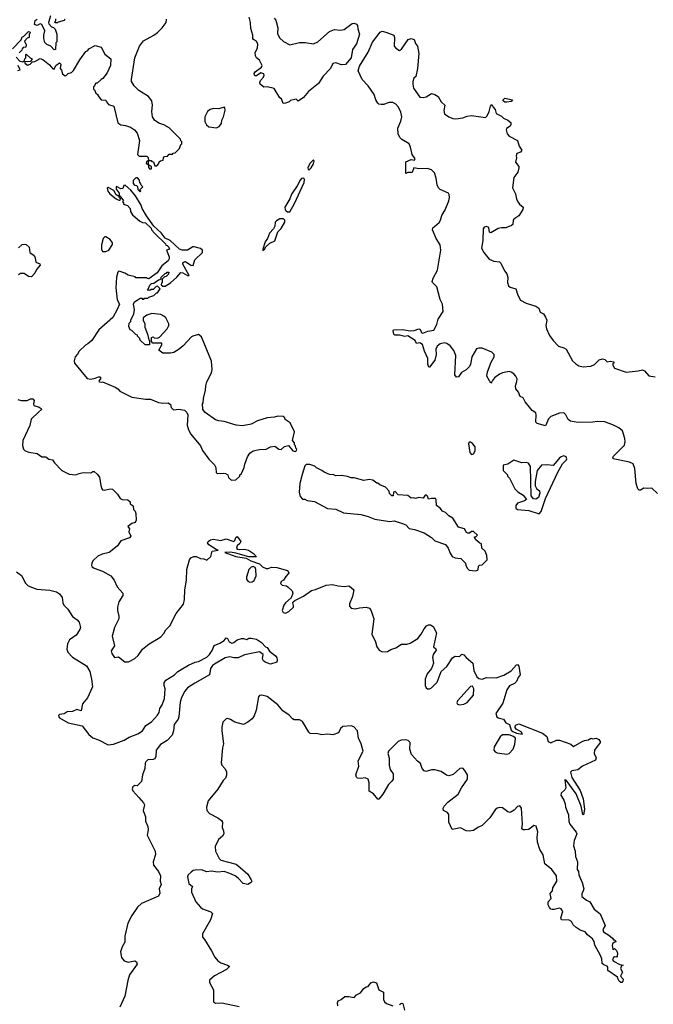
# Model space of a CAD drawing. Extents: x 2239781 to 2394849, y 665654 to 770575.
# Tile 110 of 147: x 2305203 to 2311097, y 721171 to 730330. Entities that reach past the tile are written whole.
import ezdxf

# ---------------------------------------------------------------- set-up
doc = ezdxf.new("R2010")
doc.units = 0

msp = doc.modelspace()

# ---------------------------------------------------------------- linework, layer by layer
at = {"layer": '0CON10XD'}
for points in [[(2305171.7, 729981.7), (2305203.8, 729943.8), (2305231.7, 729938.3), (2305248.3, 729951.7), (2305250, 729965), (2305260, 729975), (2305260, 730005), (2305265, 730010), (2305300, 729975), (2305320, 729965), (2305305, 729940), (2305251.7, 729938.3), (2305250, 729925), (2305275, 729907.5), (2305300, 729915), (2305321.7, 729938.3), (2305345, 729942.5), (2305395, 729967.5), (2305419.3, 729959.3), (2305479.3, 729909.3), (2305511.7, 729871.7), (2305525, 729870), (2305540, 729905), (2305575, 729930), (2305586.7, 729915), (2305580, 729875), (2305591.7, 729861.7), (2305602.5, 729825), (2305625, 729807.5), (2305635, 729810), (2305655, 729830), (2305685, 729840), (2305703, 729857), (2305763.3, 729956.7), (2305820, 730035), (2305836.7, 730043.3), (2305845, 730057.5), (2305905, 730090), (2305960, 730075), (2305995, 730010), (2306050, 729965), (2306047.5, 729905), (2306017.5, 729835), (2305976.4, 729783.6), (2305960, 729775), (2305925, 729740), (2305911.7, 729738.3), (2305901.7, 729728.3), (2305898.3, 729711.7), (2305890, 729705), (2305890, 729685), (2305898.3, 729678.3), (2305910, 729645), (2305930, 729635), (2305930, 729625), (2305960, 729585), (2306005, 729580), (2306010, 729565), (2306030.7, 729540.7), (2306077.5, 729525), (2306115, 729370), (2306143, 729353), (2306187, 729347), (2306235, 729330), (2306270, 729305), (2306297.5, 729275), (2306317.5, 729205), (2306300, 729075), (2306315, 729060), (2306385, 729060), (2306398.3, 729048.3), (2306400, 729020), (2306381.7, 729008.3), (2306380, 728995), (2306400, 728980), (2306400, 728955), (2306411.7, 728941.7), (2306428.3, 728941.7), (2306430, 728965), (2306400, 728980), (2306400, 729020), (2306425, 729020), (2306431.7, 729011.7), (2306448.3, 729008.3), (2306461.7, 728971.7), (2306478.3, 728971.7), (2306498.3, 728991.7), (2306501.7, 729008.3), (2306511.7, 729018.3), (2306538.3, 729021.7), (2306540, 729045), (2306551.7, 729058.3), (2306578.3, 729061.7), (2306595, 729080), (2306625, 729080), (2306631.7, 729088.3), (2306648.3, 729091.7), (2306688.3, 729131.7), (2306701.7, 729168.3), (2306710, 729175), (2306710, 729195), (2306701.7, 729201.7), (2306698.3, 729218.3), (2306593.9, 729323.9), (2306545, 729351.2), (2306497.7, 729367.7), (2306456.7, 729395), (2306438.8, 729425), (2306432, 729475), (2306438, 729535), (2306433.3, 729575), (2306400, 729615), (2306312.7, 729672.7), (2306266.7, 729715), (2306244.2, 729754.2), (2306244.1, 729774.1), (2306274.4, 729975), (2306316.3, 730083.7), (2306355, 730134), (2306452.5, 730185), (2306485, 730210), (2306530, 730255), (2306565, 730302.5), (2306567.5, 730335)], [(2305490, 730365), (2305470, 730305), (2305473, 730293), (2305500, 730265), (2305518.3, 730258.3), (2305533, 730243), (2305550, 730195), (2305550, 730125), (2305540, 730115), (2305537, 730053), (2305525, 730050), (2305492.5, 730082.5), (2305455, 730100), (2305438.3, 730118.3), (2305427.5, 730155), (2305427.5, 730185), (2305437.5, 730225), (2305410, 730285), (2305395, 730290), (2305365, 730277.5), (2305340, 730285), (2305347, 730323), (2305366.4, 730333.6)], [(2305622.5, 730335), (2305617, 730323), (2305562.5, 730307.5), (2305555, 730300), (2305535, 730300), (2305530, 730305), (2305540, 730325), (2305538.3, 730338.3)], [(2307655, 729550), (2307637.5, 729595), (2307623.9, 729603.9), (2307568.8, 729688.8), (2307505, 729706.7), (2307473, 729703), (2307439.3, 729729.3), (2307436.7, 729745), (2307443.3, 729765), (2307470, 729795), (2307476.2, 729815), (2307473.3, 729825), (2307445, 729836.7), (2307405, 729806.7), (2307395, 729806.7), (2307386.7, 729815), (2307385, 729830), (2307393.8, 729845), (2307452.7, 729887.3), (2307457.5, 729902.5), (2307435, 729952), (2307406, 729975), (2307395.7, 729995), (2307394.5, 730025), (2307414.3, 730065), (2307417.1, 730105), (2307406.1, 730126.1), (2307376.7, 730145), (2307371.2, 730155), (2307372, 730185), (2307353.4, 730246.6), (2307351.1, 730305), (2307337.5, 730355)], [(2307570, 730345), (2307586.2, 730325), (2307605.7, 730255), (2307600.3, 730200.3), (2307620.5, 730160.5), (2307658.2, 730128.2), (2307715, 730097.5), (2307805, 730116.5), (2307857.6, 730117.6), (2307935, 730106.7), (2307976.2, 730123.8), (2308085, 730221.2), (2308132.7, 730237.3), (2308185, 730231.2), (2308221.7, 730238.3), (2308295, 730293.3), (2308315, 730296.7), (2308337.3, 730287.3), (2308346.7, 730275), (2308348, 730245), (2308364.2, 730195), (2308335.5, 730105), (2308298.6, 730051.4), (2308285.4, 729975), (2308235, 729912.9), (2308195, 729910), (2308145, 729928.5), (2308116.2, 729923.8), (2308095, 729876.2), (2308025.8, 729805), (2307982.4, 729737.6), (2307888.8, 729661.2), (2307842.5, 729605), (2307795, 729572.5), (2307775, 729590), (2307723, 729577), (2307710, 729565), (2307675, 729552.5), (2307655, 729550)], [(2305135, 730057.5), (2305216.4, 730143.6), (2305225, 730170), (2305240, 730175), (2305285, 730220), (2305300, 730215), (2305298.3, 730201.7), (2305290, 730195), (2305290, 730165), (2305271.7, 730158.3), (2305248.3, 730131.7), (2305262.5, 730095), (2305260, 730075), (2305235, 730070), (2305225, 730060), (2305222.5, 730045), (2305199.3, 730020.7)], [(2311135, 725922.5), (2311081.7, 725971.7), (2311045, 725967.5), (2311008.3, 725971.7), (2310977, 725953), (2310965, 725952.5), (2310953.8, 725965), (2310938.6, 726015), (2310924.1, 726155), (2310908.1, 726198.1), (2310875, 726213.3), (2310724, 726245), (2310720, 726255), (2310725, 726270), (2310827.4, 726372.6), (2310833.5, 726403.5), (2310831.5, 726435), (2310810.5, 726505), (2310775, 726534.5), (2310725, 726559.2), (2310645, 726587.7), (2310575, 726593.1), (2310534.3, 726585.7), (2310395.6, 726584.4), (2310326.4, 726596.4), (2310305, 726610), (2310284.2, 726655), (2310263.1, 726673.1), (2310225, 726671.1), (2310145, 726638.8), (2310123, 726617), (2310095, 726553.3), (2310015, 726572.9), (2310002.9, 726585), (2310008, 726655), (2310003.6, 726673.6), (2309970, 726695), (2309944.2, 726724.2), (2309904.3, 726774.3), (2309885, 726812.5), (2309857.5, 726825), (2309843.3, 726865), (2309817.6, 726897.6), (2309814.4, 726925), (2309828.1, 726965), (2309829.4, 726989.4), (2309817.5, 727015), (2309798, 727035), (2309775, 727051.4), (2309755, 727056.9), (2309693.3, 727045), (2309666.4, 727033.6), (2309620.9, 726999.1), (2309600, 726975), (2309595, 726960), (2309585, 726950), (2309548.8, 727015), (2309556, 727055), (2309588.6, 727145), (2309617.5, 727195), (2309615.7, 727215), (2309595, 727236.9), (2309505, 727275.5), (2309475, 727275.5), (2309453.1, 727266.9), (2309410, 727195), (2309396, 727125), (2309386.2, 727105), (2309355, 727074), (2309312.3, 727047.7), (2309285, 727007.5), (2309265, 727003.3), (2309251.2, 727025), (2309258.9, 727205), (2309241.5, 727251.5), (2309206.2, 727295), (2309175, 727317.5), (2309155, 727322.5), (2309115, 727314), (2309087.4, 727292.6), (2309074.4, 727265), (2309076.7, 727215), (2309065, 727163.3), (2309015, 727097.5), (2309008.3, 727098.3), (2308998.8, 727125), (2308999.7, 727179.7), (2308969.2, 727245), (2308949.7, 727309.7), (2308925, 727324), (2308895, 727317.5), (2308881.2, 727345), (2308846.9, 727366.9), (2308815, 727389.2), (2308785, 727383.5), (2308736.8, 727396.8), (2308692.5, 727395), (2308683.8, 727405), (2308676.7, 727435), (2308680, 727445), (2308762.5, 727447.5), (2308835, 727434.2), (2308871.7, 727438.3), (2308915, 727453.3), (2308925, 727450), (2308945, 727417.5), (2308954.3, 727414.3), (2308998.3, 727431.7), (2309055, 727442), (2309084.4, 727495), (2309095.5, 727545), (2309143.1, 727615), (2309134.5, 727684.5), (2309115, 727726.7), (2309084.4, 727844.4), (2309044.2, 727884.2), (2309041.2, 727895), (2309048, 727925), (2309090, 728000), (2309118.9, 728185), (2309112.9, 728235), (2309075.5, 728295), (2309042.2, 728375), (2309047.1, 728395), (2309063, 728407), (2309105, 728444.2), (2309116.3, 728463.7), (2309130.9, 728509.1), (2309159.8, 728560.2), (2309193.8, 728645), (2309201.2, 728675), (2309197.5, 728705), (2309192.5, 728715), (2309115, 728750.6), (2309097.4, 728767.4), (2309085.7, 728795), (2309075.8, 728855), (2309060, 728905), (2309035, 728933.3), (2308995.8, 728945.8), (2308915, 728942.5), (2308868.3, 728951.7), (2308855, 728910), (2308815, 728907.5), (2308795, 728900), (2308793.8, 729006.2), (2308845, 729030), (2308875, 729022.5), (2308882.5, 729035), (2308852.5, 729075), (2308838.1, 729145), (2308825, 729174), (2308758.8, 729215), (2308740, 729235), (2308725, 729267.5), (2308720.3, 729319.7), (2308749.1, 729385), (2308758.9, 729425), (2308749.3, 729469.3), (2308726.8, 729516.8), (2308701.4, 729545), (2308675, 729558.8), (2308640.6, 729559.4), (2308610.9, 729549.1), (2308589.7, 729540.3), (2308565, 729540), (2308545, 729544.2), (2308535, 729554), (2308515, 729583.3), (2308500, 729635), (2308445, 729714.3), (2308390, 729775), (2308352.9, 729855), (2308363.7, 729896.3), (2308443.1, 730026.9), (2308485, 730120), (2308556.7, 730215), (2308575, 730222), (2308610, 730215), (2308682.5, 730185), (2308690, 730165), (2308686, 730085), (2308701.2, 730065), (2308735, 730044), (2308755, 730056.2), (2308815.5, 730144.5), (2308845, 730154.4), (2308871.2, 730145), (2308885, 730110), (2308903.9, 730083.9), (2308915.8, 730015.8), (2308903, 729877), (2308887, 729803), (2308870, 729785), (2308860, 729755), (2308860.5, 729729.5), (2308865, 729693.8), (2308925, 729610.6), (2308955, 729607.1), (2308985, 729612.9), (2309035, 729643.3), (2309065, 729633.8), (2309095, 729614), (2309125, 729566.2), (2309158, 729535), (2309148, 729485), (2309154.2, 729454.2), (2309195.4, 729425.4), (2309231.4, 729411.4), (2309260.9, 729409.1), (2309325, 729417.1), (2309365, 729432), (2309405, 729437.5), (2309535, 729420), (2309552, 729435), (2309570, 729475), (2309582.5, 729525), (2309595, 729540), (2309606.4, 729516.4), (2309626.7, 729495), (2309636.1, 729456.1), (2309685, 729433.3), (2309704.2, 729414.2), (2309745, 729396.7), (2309772.5, 729375), (2309772.5, 729355), (2309765, 729340), (2309730.7, 729319.3), (2309727.5, 729305), (2309738.3, 729268.3), (2309755, 729247.5), (2309832.5, 729205), (2309848.8, 729155), (2309872.5, 729115), (2309862.1, 729097.9), (2309827.5, 729085), (2309821.2, 729065), (2309823.3, 729045), (2309813.8, 729005), (2309846.7, 728965), (2309847, 728953), (2309837.7, 728912.3), (2309798.3, 728861.7), (2309786.7, 728765), (2309815, 728710), (2309823.8, 728665), (2309838, 728635), (2309853.4, 728613.4), (2309885, 728587.5), (2309883.3, 728565), (2309845, 728506.7), (2309800, 728475), (2309793.3, 728465), (2309790, 728425), (2309777.5, 728415), (2309725, 728392.9), (2309685, 728394.2), (2309655, 728387.5), (2309585, 728347.5), (2309572.5, 728355), (2309565.9, 728395.9), (2309545.9, 728405.9), (2309525, 728401.2), (2309514.3, 728385), (2309510, 728275), (2309498.8, 728205), (2309520, 728165), (2309571.2, 728101.2), (2309613.6, 728083.6), (2309665, 728078), (2309678.8, 728065), (2309713.8, 727995), (2309735.8, 727965.8), (2309742.3, 727932.3), (2309740.6, 727885), (2309750.8, 727855), (2309765, 727842.5), (2309818.8, 727825), (2309836.3, 727766.3), (2309861.1, 727721.1), (2309915, 727691.8), (2310004, 727666), (2310033.3, 727645), (2310045, 727610), (2310075, 727593.8), (2310095, 727562), (2310105.3, 727535), (2310097.7, 727485), (2310102.9, 727455), (2310132.3, 727392.3), (2310164.2, 727344.2), (2310215, 727292.5), (2310265, 727278.5), (2310286.7, 727265), (2310345, 727158), (2310375, 727128), (2310405, 727109.2), (2310445, 727102), (2310515, 727107.5), (2310549.1, 727120.9), (2310592.7, 727167.3), (2310625, 727176.2), (2310645, 727170), (2310668.3, 727148.3), (2310695, 727152.5), (2310728.3, 727148.3), (2310730, 727135), (2310721.7, 727128.3), (2310720, 727115), (2310737, 727087), (2310845, 727051.5), (2310955, 727062.5), (2310995, 727074), (2311013.8, 727065), (2311056.3, 727016.3), (2311115, 727006.4)], [(2305185, 729857.5), (2305207.5, 729862.5), (2305190, 729905)], [(2309735, 729564), (2309715, 729564), (2309701.2, 729575), (2309700, 729585), (2309715, 729600), (2309787.5, 729585), (2309775, 729570), (2309735, 729564)], [(2307035, 729323.8), (2307060, 729335), (2307080, 729365), (2307082.5, 729395), (2307100, 729425), (2307113, 729487), (2307111.7, 729511.7), (2307105, 729517.5), (2307055, 729500), (2307005, 729503.3), (2306975, 729495.8), (2306950, 729475), (2306925, 729427.5), (2306923.9, 729383.9), (2306940.5, 729350.5), (2306964, 729334), (2307035, 729323.8)], [(2307895, 728934.4), (2307915, 728951.9), (2307935, 728989.2), (2307943.1, 729015), (2307936.7, 729026.7), (2307905.5, 728995), (2307883.6, 728955), (2307885, 728936.7), (2307895, 728934.4)], [(2306325, 728730), (2306330, 728735), (2306320, 728740), (2306321.7, 728748.3), (2306350, 728775), (2306331.7, 728791.7), (2306328.3, 728808.3), (2306321.7, 728811.7), (2306318.3, 728838.3), (2306298.3, 728858.3), (2306285, 728860), (2306260, 728835), (2306260, 728805), (2306271.7, 728791.7), (2306288.3, 728788.3), (2306298.3, 728778.3), (2306301.7, 728751.7), (2306325, 728730)], [(2307695, 728541.4), (2307715, 728542.5), (2307760.4, 728619.6), (2307850.7, 728815), (2307853.6, 728843.6), (2307845, 728854.3), (2307825, 728852.2), (2307811.3, 728838.7), (2307785, 728786), (2307731.7, 728708.3), (2307715.6, 728665), (2307670, 728585), (2307672, 728562), (2307680.6, 728550.6), (2307695, 728541.4)], [(2307175, 726047.5), (2307215, 726050), (2307250, 726085), (2307250, 726095), (2307265, 726110), (2307292.5, 726165), (2307297.5, 726195), (2307323.3, 726265), (2307345, 726296.7), (2307375, 726318.8), (2307435, 726331.2), (2307495, 726334), (2307535, 726356.2), (2307575, 726362.5), (2307613.7, 726333.7), (2307635, 726331.1), (2307665, 726360), (2307705, 726370), (2307745, 726320), (2307768.3, 726311.7), (2307778.3, 726321.7), (2307780, 726335), (2307773, 726343), (2307770, 726365), (2307760, 726375), (2307760, 726395), (2307740, 726415), (2307760, 726495), (2307718.3, 726578.3), (2307671.7, 726611.7), (2307670, 726625), (2307655, 726640), (2307605, 726642.5), (2307573, 726633), (2307503.6, 726626.4), (2307415, 726597.5), (2307355, 726567.5), (2307275, 726553.3), (2307217, 726557), (2307105, 726592.5), (2307057, 726597), (2307025, 726607.5), (2306927, 726677), (2306907.5, 726705), (2306902.5, 726755), (2306910, 726765), (2306912.5, 726805), (2306932.5, 726885), (2306933.3, 726925), (2306942.5, 726962.5), (2306987.5, 727045), (2306992.5, 727075), (2306987, 727153), (2306895, 727380), (2306865, 727400), (2306815, 727387.5), (2306800.7, 727379.3), (2306722.5, 727295), (2306687.5, 727265), (2306637.5, 727235), (2306605, 727226.7), (2306535, 727227.5), (2306497.5, 727255), (2306526.7, 727305), (2306525, 727320), (2306441.7, 727321.7), (2306430, 727335), (2306430, 727375), (2306445, 727380), (2306455, 727370), (2306485, 727367.5), (2306505, 727377.5), (2306576, 727455), (2306590, 727485), (2306589.3, 727499.3), (2306562.5, 727555), (2306545, 727572.5), (2306516.1, 727586.1), (2306433.9, 727596.1), (2306385, 727580), (2306352.5, 727555), (2306353, 727533), (2306367.5, 727505), (2306368.3, 727468.3), (2306392.5, 727405), (2306403, 727353), (2306410, 727345), (2306410, 727305), (2306370, 727305), (2306325, 727350), (2306320, 727365), (2306300, 727385), (2306300, 727395), (2306285, 727400), (2306245, 727440), (2306230, 727445), (2306220, 727475), (2306223, 727507), (2306237, 727523), (2306237.5, 727535), (2306266.4, 727593.6), (2306272.5, 727635), (2306262.5, 727685), (2306272.5, 727705), (2306295, 727720), (2306325, 727740), (2306338.3, 727738.3), (2306345, 727730), (2306358.3, 727731.7), (2306365, 727740), (2306395, 727740), (2306405, 727750), (2306450, 727765), (2306475, 727790), (2306485, 727790), (2306510, 727825), (2306485, 727850), (2306471.7, 727848.3), (2306445, 727820), (2306425, 727820), (2306415, 727810), (2306390, 727815), (2306398.3, 727821.7), (2306415, 727860), (2306430, 727875), (2306451.7, 727878.3), (2306495, 727910), (2306508.3, 727911.7), (2306518.3, 727921.7), (2306520, 727935), (2306555, 727970), (2306568.3, 727971.7), (2306575, 727980), (2306590, 727980), (2306588.3, 727961.7), (2306565, 727940), (2306551.7, 727938.3), (2306530, 727915), (2306530, 727885), (2306521.7, 727878.3), (2306520, 727865), (2306535, 727850), (2306555, 727850), (2306606.4, 727883.6), (2306666.4, 727933.6), (2306703, 727977), (2306720, 727975), (2306765, 727950), (2306778.3, 727951.7), (2306720, 728055), (2306721.7, 728068.3), (2306731.7, 728078.3), (2306745, 728080), (2306795, 728047.5), (2306816.7, 728043.3), (2306832.5, 728095), (2306902.5, 728165), (2306902.5, 728185), (2306885, 728202.5), (2306825, 728217.5), (2306815, 728217.5), (2306763, 728187), (2306715, 728187.5), (2306690, 728195), (2306602.5, 728275), (2306557, 728297), (2306517.7, 728347.7), (2306450.7, 728410.7), (2306382.5, 728505), (2306343.3, 728575), (2306333.6, 728603.6), (2306280.7, 728690.7), (2306237.5, 728745), (2306185, 728790), (2306171.7, 728788.3), (2306161.7, 728758.3), (2306145, 728757.5), (2306105, 728777.5), (2306100, 728775), (2306100, 728755), (2306127.5, 728715), (2306130, 728690), (2306115, 728690), (2306101.7, 728701.7), (2306080, 728740), (2306025, 728767.5), (2306018.3, 728761.7), (2306022.5, 728735), (2306040.7, 728710.7), (2306100, 728665), (2306125, 728650), (2306138.3, 728651.7), (2306140, 728665), (2306130, 728675), (2306130, 728690), (2306135, 728690), (2306170, 728645), (2306160, 728635), (2306168.3, 728628.3), (2306170, 728615), (2306205, 728600), (2306230, 728575), (2306232.5, 728545), (2306253.6, 728513.6), (2306320, 728455), (2306345, 728442.5), (2306375, 728440), (2306425, 728390), (2306430, 728375), (2306460.7, 728340.7), (2306560, 728245), (2306561.7, 728231.7), (2306575, 728230), (2306590, 728215), (2306597.5, 728195), (2306570, 728185), (2306593, 728123), (2306592.5, 728105), (2306583, 728087), (2306525, 728040), (2306482.5, 727975), (2306405, 727920), (2306391.7, 727921.7), (2306385, 727930), (2306285, 727930), (2306277, 727937), (2306213, 727953), (2306181.7, 727971.7), (2306137, 727987), (2306125, 727990), (2306115, 727980), (2306103.8, 727935), (2306098.8, 727835), (2306110, 727725), (2306132.5, 727685), (2306110, 727635), (2306069.3, 727560.7), (2305938, 727445), (2305873.3, 727346.7), (2305836.7, 727313.3), (2305815, 727302.5), (2305755, 727246.2), (2305741.2, 727218.8), (2305720, 727195), (2305710, 727155), (2305713.3, 727135), (2305832.3, 726992.3), (2305865, 726987.1), (2305905.8, 726994.2), (2305935, 727009.2), (2305947.5, 727007.5), (2305956.7, 726995), (2305942.5, 726975), (2305940, 726965), (2305945, 726960), (2305965, 726957.5), (2305975, 726962.5), (2306091.7, 726911.7), (2306115.9, 726895.9), (2306133.9, 726873.9), (2306245, 726820), (2306375, 726800), (2306419.3, 726799.3), (2306495, 726767.5), (2306535, 726762.5), (2306585, 726766.7), (2306605, 726750), (2306611.7, 726721.7), (2306635, 726700), (2306685, 726707.5), (2306736.1, 726696.1), (2306756.4, 726676.4), (2306767.5, 726655), (2306761.7, 726558.3), (2306772.5, 726515), (2306793.9, 726473.9), (2306886.1, 726366.1), (2306903.9, 726323.9), (2306961.7, 726241.7), (2307015, 726190), (2307027.5, 726165), (2307030, 726115), (2307045, 726107.5), (2307095, 726112.5), (2307117, 726107), (2307140, 726095), (2307145, 726070), (2307163, 726053), (2307175, 726047.5)], [(2307465, 728182.5), (2307480, 728195), (2307492, 728218), (2307528.7, 728251.3), (2307576.3, 728273.7), (2307604.5, 728355.5), (2307635, 728388.6), (2307668.9, 728445), (2307670.6, 728465), (2307658.2, 728478.2), (2307623.8, 728476.2), (2307591.7, 728458.3), (2307580, 728445), (2307575, 728410), (2307562.5, 728385), (2307526.4, 728343.6), (2307506.7, 728295), (2307486.7, 728265), (2307463.3, 728195), (2307465, 728182.5)], [(2306005, 728174.2), (2306032.5, 728185), (2306065, 728240), (2306066.7, 728255), (2306046.2, 728286.2), (2306005, 728310), (2305995, 728310), (2305980, 728295), (2305963.3, 728235), (2305963.3, 728195), (2305974.2, 728174.2), (2306005, 728174.2)], [(2305191.7, 728208.3), (2305225, 728237.5), (2305245, 728242.5), (2305265, 728238.8), (2305290, 728215), (2305297.5, 728165), (2305337.5, 728135), (2305346.7, 728115), (2305352.5, 728075), (2305389.3, 728059.3), (2305392.5, 728045), (2305360, 728005), (2305345, 727972.5), (2305311.7, 727938.3), (2305285, 727941.2), (2305245, 727970), (2305211.2, 727968.8), (2305192.3, 727957.7)], [(2305185, 726796.7), (2305216.4, 726786.4), (2305272.3, 726787.7), (2305305, 726802), (2305325, 726803.3), (2305338.3, 726788.3), (2305330.8, 726755), (2305335, 726740), (2305385, 726726), (2305403.9, 726713.9), (2305406, 726705), (2305379.5, 726680.5), (2305310, 726615), (2305296.2, 726555), (2305233.8, 726415), (2305228.3, 726368.3), (2305240, 726335), (2305255, 726320), (2305287, 726307), (2305365, 726293.3), (2305410, 726265), (2305445, 726262.5), (2305475, 726242.5), (2305510, 726235), (2305527, 726207), (2305595, 726137.5), (2305663, 726103), (2305725, 726097.5), (2305755, 726110), (2305795, 726116.7), (2305865, 726113.3), (2305885, 726126.7), (2305895, 726126.2), (2305925, 726102), (2305944.3, 726075), (2305957.3, 725997.3), (2305966.4, 725966.4), (2305975, 725957.5), (2305993.6, 725953.6), (2306045, 725966.7), (2306065, 725963.3), (2306112.5, 725915), (2306137.5, 725875), (2306155, 725866.7), (2306210, 725865), (2306230, 725845), (2306230, 725825), (2306258.3, 725808.3), (2306263.3, 725775), (2306277.7, 725757.7), (2306283.8, 725735), (2306288, 725675), (2306276.7, 725653.3), (2306247.7, 725642.3), (2306210, 725615), (2306223.3, 725593.3), (2306220, 725565), (2306235.8, 725524.2), (2306225, 725510), (2306145, 725482.5), (2306112.5, 725435), (2306095, 725420), (2306035, 725373.8), (2305971.2, 725358.8), (2305931.2, 725338.8), (2305883.3, 725295), (2305873.3, 725275), (2305872.5, 725255), (2305873.9, 725243.9), (2305895, 725226.7), (2305975, 725200), (2306050, 725155), (2306081.2, 725115), (2306111.2, 725055), (2306164, 724995), (2306162.5, 724975), (2306124.5, 724915.5), (2306112.5, 724865), (2306111.5, 724835), (2306125, 724782.5), (2306125.6, 724755), (2306084.4, 724675), (2306064.2, 724595), (2306083.8, 724505), (2306055, 724457.5), (2306059.2, 724435), (2306085, 724397.5), (2306121.7, 724401.7), (2306180, 724355), (2306215, 724357.5), (2306275, 724387.5), (2306303.9, 724416.1), (2306346.7, 724475), (2306407.5, 724525), (2306490, 724575), (2306515, 724590), (2306545, 724620), (2306562.5, 724655), (2306598.3, 724691.7), (2306658.8, 724805), (2306725.9, 724894.1), (2306736.2, 724935), (2306738, 725025), (2306754, 725115), (2306758, 725215), (2306783.3, 725305), (2306795, 725322.5), (2306823.6, 725336.4), (2306845, 725336.7), (2306885, 725316.7), (2306916.1, 725316.1), (2306945, 725303.3), (2306982.5, 725335), (2306994.5, 725385.5), (2307050, 725395), (2307030.5, 725400.5), (2306961.2, 725445), (2306950, 725465), (2306955, 725476.7), (2306978.3, 725491.7), (2307005, 725497.5), (2307075, 725485.7), (2307125, 725500), (2307195, 725476), (2307205.6, 725484.4), (2307215, 725512.5), (2307225, 725522.5), (2307261.2, 725475), (2307252, 725458), (2307226.2, 725435), (2307221.2, 725415), (2307226.1, 725406.1), (2307245, 725400), (2307293.9, 725403.9), (2307330, 725395), (2307377.5, 725365), (2307405.8, 725334.2), (2307335, 725332), (2307215, 725367.5), (2307165.5, 725375.5), (2307112.5, 725375), (2307215, 725336.9), (2307309.4, 725319.4), (2307354.5, 725294.5), (2307435, 725267.5), (2307460.9, 725240.9), (2307494.3, 725224.3), (2307515, 725224.3), (2307545, 725235.6), (2307595, 725233.2), (2307694.3, 725205), (2307705.8, 725185), (2307700.8, 725175), (2307678.3, 725151.7), (2307657.5, 725115), (2307635, 725102.5), (2307630, 725085), (2307645, 725071.2), (2307685, 725062), (2307701.7, 725051.7), (2307736.8, 725016.8), (2307744, 724995), (2307728.6, 724951.4), (2307675, 724906.2), (2307660.8, 724885), (2307646, 724835), (2307655, 724816.7), (2307675, 724810), (2307706.7, 724825), (2307748.8, 724865), (2307750.7, 724880.7), (2307743.3, 724905), (2307747.5, 724915), (2307762.3, 724927.7), (2307843.4, 724966.6), (2307918.7, 725021.3), (2307955, 725030), (2308055, 725070.8), (2308113.2, 725076.8), (2308165, 725062.2), (2308225, 725056.9), (2308264.2, 725064.2), (2308270.6, 725060.6), (2308312.2, 725025), (2308300, 724965), (2308271.2, 724895), (2308271.2, 724875), (2308285, 724856.7), (2308325, 724848), (2308365, 724860), (2308425, 724866.2), (2308456.7, 724855), (2308471.7, 724831.7), (2308496, 724755), (2308480, 724615), (2308513.9, 724543.9), (2308526, 724495), (2308545.7, 724465.7), (2308575, 724450), (2308625, 724454), (2308655, 724472), (2308702.7, 724487.3), (2308755, 724521.1), (2308805, 724522.2), (2308835, 724531.4), (2308905.4, 724574.6), (2308938, 724615), (2308965.6, 724664.4), (2308987.3, 724692.7), (2309005, 724701.2), (2309025, 724701.2), (2309050, 724685), (2309080, 724625), (2309053.3, 724495), (2309075, 724477.5), (2309076.7, 724465), (2309050, 724425), (2309042, 724398), (2309051.2, 724345), (2309033.8, 724295), (2308994, 724245), (2308976, 724195), (2308976.2, 724135), (2308984.2, 724114.2), (2308995, 724106.7), (2309015, 724104), (2309035, 724114.2), (2309085, 724168), (2309123.4, 724266.6), (2309175, 724313.8), (2309230, 724395), (2309255, 724408), (2309295, 724407.5), (2309315, 724427.5), (2309335, 724422.5), (2309356.1, 724396.1), (2309416.7, 724345), (2309427, 724277), (2309455.9, 724215.9), (2309475, 724200), (2309505, 724196.7), (2309545, 724209.2), (2309635, 724206.7), (2309705, 724233.3), (2309776.1, 724273.9), (2309825, 724330), (2309835, 724332.5), (2309846.7, 724316.7), (2309857.5, 724235), (2309839.3, 724210.7), (2309825.7, 724174.3), (2309805, 724156.2), (2309758.3, 724131.7), (2309733, 724097), (2309697.6, 723972.4), (2309632, 723875), (2309640, 723845), (2309654.5, 723834.5), (2309704.4, 723824.4), (2309725, 723790), (2309760, 723775), (2309775, 723722), (2309789.1, 723709.1), (2309824.3, 723694.3), (2309880, 723685), (2309866.2, 723705), (2309821.2, 723731.2), (2309811.9, 723745), (2309813.9, 723766.1), (2309845, 723780.4), (2310065, 723693.6), (2310105, 723662), (2310117.5, 723615), (2310145, 723603.8), (2310195, 723626.7), (2310225, 723627.9), (2310329.1, 723589.1), (2310355, 723570), (2310434.4, 723615.6), (2310456, 723626), (2310495, 723630), (2310515, 723646.7), (2310535, 723640), (2310565, 723646.2), (2310590.5, 723635), (2310602.2, 723615), (2310601.4, 723605), (2310550, 723535), (2310548.1, 723505), (2310564, 723465), (2310558, 723442), (2310437.5, 723385), (2310395, 723351.2), (2310337.7, 723342.3), (2310325, 723330), (2310339.1, 723279.1), (2310415, 723158.8), (2310445, 723082.5), (2310456, 722985), (2310448.3, 722931.7), (2310442.5, 722935), (2310426.7, 723015), (2310380, 723130), (2310286.2, 723255), (2310272.3, 723257.7), (2310284.6, 723185), (2310274.2, 723165.8), (2310238.8, 723135), (2310236.7, 723115), (2310265, 723070), (2310277.5, 723035), (2310280, 723005), (2310308.3, 722931.7), (2310312.3, 722872.3), (2310320, 722845), (2310380.5, 722770.5), (2310385.8, 722755.8), (2310362, 722695), (2310353.8, 722645), (2310369.2, 722595), (2310372, 722545), (2310391.2, 722495), (2310390, 722425), (2310400, 722405), (2310404, 722375), (2310434.4, 722304.4), (2310449.2, 722245), (2310445.8, 722225), (2310430.9, 722199.1), (2310432, 722175), (2310475, 722138.8), (2310505, 722123.8), (2310546.2, 722055), (2310601.4, 722011.4), (2310648.8, 721905), (2310626, 721865), (2310634.4, 721844.4), (2310684.1, 721814.1), (2310717.5, 721785), (2310725, 721770), (2310735, 721770), (2310747, 721757), (2310745, 721750), (2310735, 721750), (2310717, 721733), (2310713, 721717), (2310721.7, 721681.7), (2310735, 721690), (2310755, 721670), (2310763.3, 721645), (2310761.7, 721618.3), (2310755, 721610), (2310735, 721612.5), (2310725, 721607.5), (2310717.5, 721585), (2310725, 721573.3), (2310785, 721540), (2310817.5, 721535), (2310801.7, 721528.3), (2310790, 721505), (2310809.3, 721469.3), (2310792.5, 721432.5), (2310817.5, 721405), (2310813.3, 721385), (2310805, 721372.5), (2310795, 721372.5), (2310780, 721385), (2310770, 721405)], [(2309405, 726286.7), (2309425, 726290), (2309439.7, 726320.3), (2309441.2, 726355), (2309415, 726388.8), (2309395, 726401.2), (2309385, 726398.8), (2309376.7, 726385), (2309390, 726305), (2309405, 726286.7)], [(2310035, 725733.8), (2310055, 725753.8), (2310093.1, 725875), (2310210.2, 726119.8), (2310251.4, 726198.6), (2310288.9, 726235), (2310292.9, 726245), (2310285, 726262.9), (2310265, 726271.5), (2310230.3, 726259.7), (2310165, 726183.3), (2310105, 726189.2), (2310056.7, 726185), (2310015, 726136), (2309997.1, 726035), (2309998.6, 725995), (2310008.7, 725968.7), (2310036.9, 725946.9), (2310042, 725925), (2310028.8, 725885), (2310005, 725868.8), (2309982.7, 725872.7), (2309960.8, 725900.8), (2309954.2, 726174.2), (2309936.7, 726205), (2309915, 726210), (2309875, 726206.2), (2309798.3, 726231.7), (2309743.9, 726196.1), (2309700, 726185), (2309700, 726135), (2309740, 726095), (2309740, 726085), (2309760, 726065), (2309807.5, 725965), (2309837, 725937), (2309885, 725907.5), (2309917, 725867), (2309900, 725855), (2309835, 725831.4), (2309818, 725812), (2309817.8, 725785), (2309835, 725774.5), (2309937.5, 725765), (2310035, 725733.8)], [(2309445, 725202.5), (2309468.3, 725211.7), (2309470, 725245), (2309480, 725255), (2309505, 725260), (2309550, 725305), (2309547, 725347), (2309532.5, 725385), (2309502.5, 725415), (2309500, 725455), (2309481.7, 725461.7), (2309445, 725492.5), (2309433, 725513), (2309435, 725520), (2309445, 725520), (2309460, 725535), (2309425, 725567.5), (2309405, 725567.5), (2309387, 725553), (2309373, 725553), (2309360.7, 725560.7), (2309340, 725595), (2309285, 725610), (2309231.7, 725691.7), (2309194.2, 725714.2), (2309162.5, 725745), (2309135, 725757.5), (2309115, 725787.5), (2309080.7, 725810.7), (2309077.5, 725865), (2309070, 725875), (2309035, 725876.7), (2309005, 725870), (2308996.4, 725896.4), (2308986.2, 725906.2), (2308975, 725907.5), (2308955, 725880), (2308916.1, 725886.1), (2308885, 725876.7), (2308865, 725882.5), (2308845, 725877.5), (2308815, 725902.5), (2308725, 725910), (2308695, 725940), (2308680, 725935), (2308678.3, 725901.7), (2308665, 725900), (2308643, 725923), (2308640, 725945), (2308605, 725982.5), (2308551.7, 726001.7), (2308535, 726020), (2308525, 726020), (2308487, 726047), (2308455, 726052.5), (2308405, 726042.5), (2308315, 726067.5), (2308285, 726067.5), (2308251.7, 726081.7), (2308195, 726090), (2308145, 726087.5), (2308125, 726097.5), (2308085, 726100), (2308035, 726120), (2308015, 726137.5), (2307965, 726160), (2307947, 726177), (2307901.7, 726191.7), (2307868.3, 726191.7), (2307855, 726180), (2307829.3, 726100.7), (2307808.8, 726015), (2307802.5, 725935), (2307813, 725893), (2307835, 725870), (2307855, 725870), (2307878.3, 725858.3), (2307945, 725847.5), (2308065, 725782.5), (2308145, 725777.5), (2308215, 725743.3), (2308376.4, 725726.4), (2308445, 725707.5), (2308505, 725682.5), (2308647, 725663), (2308685, 725667.5), (2308755, 725647.5), (2308795, 725630), (2308825, 725596.7), (2308875, 725586.7), (2308965.9, 725555.9), (2309035, 725512.5), (2309065, 725482.5), (2309165, 725447.5), (2309190, 725415), (2309206.4, 725366.4), (2309225, 725337.5), (2309253.6, 725323.6), (2309306.4, 725316.4), (2309350, 725275), (2309353, 725253), (2309367.5, 725225), (2309385, 725210), (2309445, 725202.5)], [(2307345, 725096.2), (2307365, 725100), (2307385.5, 725114.5), (2307404.3, 725155), (2307401.2, 725215), (2307392.5, 725235), (2307375, 725243.3), (2307355, 725236.7), (2307334, 725215), (2307312.5, 725145), (2307314.3, 725124.3), (2307325, 725106.7), (2307345, 725096.2)], [(2305175, 725192.5), (2305219.3, 725159.3), (2305257.9, 725087.9), (2305283.6, 725063.6), (2305362.8, 725032.8), (2305485, 725023.8), (2305545, 725007.1), (2305575, 724989.6), (2305599.7, 724955), (2305605.3, 724905), (2305613.6, 724883.6), (2305650.6, 724845), (2305695, 724776.7), (2305737.3, 724747.3), (2305756.1, 724726.1), (2305768.8, 724675), (2305763.9, 724656.1), (2305728.8, 724605), (2305667.5, 724562.5), (2305646.5, 724523.5), (2305640.5, 724475), (2305652.2, 724445), (2305695, 724400), (2305825, 724320), (2305856.6, 724266.6), (2305872.2, 724195), (2305879.2, 724125), (2305835, 724022.5), (2305788.8, 723965), (2305775, 723900), (2305735, 723912.5), (2305695, 723893.3), (2305645, 723892.5), (2305617, 723873), (2305573.9, 723866.1), (2305564, 723856), (2305566.7, 723845), (2305575, 723834), (2305655, 723790), (2305785, 723760), (2305845, 723681.1), (2305885, 723648.9), (2305935, 723631.9), (2306025, 723584.2), (2306075, 723590.8), (2306175, 723626.9), (2306222.8, 723657.2), (2306303.6, 723686.4), (2306344.6, 723715.4), (2306375.7, 723765), (2306430.3, 723799.7), (2306485, 723860), (2306499.1, 723885), (2306506.3, 723923.7), (2306527.1, 723955), (2306550.8, 724015), (2306556, 724105), (2306546, 724135), (2306548, 724162), (2306563.8, 724185), (2306643.8, 724235), (2306673.8, 724266.2), (2306703.8, 724286.2), (2306773.7, 724326.3), (2306835, 724354), (2306865, 724358.8), (2306945, 724401.2), (2306970, 724425), (2306995, 724462.5), (2307011.4, 724508.6), (2307065, 724531.2), (2307104.1, 724555.9), (2307125, 724580), (2307137.5, 724575), (2307152, 724542), (2307175, 724530.8), (2307195, 724536), (2307225, 724560), (2307265, 724572.9), (2307285, 724574), (2307315, 724563.3), (2307335, 724576), (2307355, 724578), (2307405, 724566), (2307452.5, 724535), (2307490, 724495), (2307505, 724490), (2307527.5, 724455), (2307581.7, 724411.7), (2307593.9, 724393.9), (2307598.8, 724375), (2307595, 724352.5), (2307535, 724334), (2307485, 724352), (2307470, 724365), (2307462.5, 724385), (2307467.5, 724425), (2307435, 724450), (2307295, 724421.2), (2307235, 724392.5), (2307197.5, 724395), (2307155, 724402.5), (2307115, 724394), (2307015, 724336.2), (2306997.3, 724322.7), (2306978.8, 724295), (2306970, 724235), (2306831.7, 724158.3), (2306765, 724113.3), (2306740, 724085), (2306707.5, 724025), (2306695, 723980), (2306684.3, 723845), (2306677.6, 723822.4), (2306640.8, 723775), (2306634, 723715), (2306621.4, 723675), (2306576.2, 723623.8), (2306512.4, 723587.6), (2306471.2, 723535), (2306468.6, 723475), (2306458.8, 723455), (2306445, 723448), (2306395, 723443.3), (2306376.7, 723425), (2306370, 723415), (2306365.8, 723365), (2306344.2, 723305), (2306336.1, 723243.9), (2306296.1, 723203.9), (2306273.9, 723206.1), (2306255, 723192.5), (2306250, 723175), (2306255, 723157.5), (2306311.4, 723095), (2306355.6, 723045.6), (2306364, 723025), (2306353.1, 722975), (2306373.8, 722915), (2306374.2, 722875), (2306394.4, 722825), (2306397.1, 722795), (2306388.5, 722745), (2306461.9, 722595), (2306467.5, 722565), (2306446, 722495), (2306447.1, 722465), (2306493.1, 722405), (2306513.3, 722365), (2306510, 722315), (2306518.6, 722285), (2306501.1, 722245), (2306508.1, 722205), (2306495, 722177.1), (2306335, 722108.5), (2306300.5, 722075), (2306245, 721998), (2306210, 721925), (2306180, 721805), (2306180.2, 721749.8), (2306155, 721705.7), (2306142.3, 721657.7), (2306150, 721605), (2306175, 721573.6), (2306212.4, 721562.4), (2306275.3, 721575.3), (2306290.3, 721565), (2306294.7, 721545), (2306226.2, 721445), (2306208, 721392), (2306180.3, 721245), (2306136.2, 721145)], [(2309295, 723958), (2309335, 723961.4), (2309365, 723978), (2309424, 724045), (2309426.7, 724105), (2309415, 724130), (2309395, 724127.5), (2309274, 723995), (2309268.8, 723975), (2309275, 723963.3), (2309295, 723958)], [(2310770, 721405), (2310763, 721423), (2310673.8, 721483.8), (2310673.3, 721515), (2310667.5, 721525), (2310636.4, 721536.4), (2310621.7, 721551.7), (2310616.7, 721595), (2310606.2, 721625), (2310552.3, 721722.3), (2310546.2, 721755), (2310529.7, 721779.7), (2310486.1, 721816.1), (2310462.5, 721845), (2310415, 721861.2), (2310380, 721885), (2310351.2, 721911.2), (2310335, 721940), (2310315, 721953.3), (2310242.5, 721955), (2310236.2, 721975), (2310253.8, 722035), (2310239.2, 722059.2), (2310225, 722066.2), (2310175, 722051.2), (2310155, 722051.2), (2310142.5, 722055), (2310131.7, 722071.7), (2310120, 722095), (2310117.5, 722125), (2310146.4, 722153.6), (2310138.3, 722201.7), (2310160, 722225), (2310162.5, 722255), (2310198.8, 722315), (2310195.8, 722365), (2310152.5, 722425), (2310087.5, 722477.5), (2310071.7, 722561.7), (2310040, 722610), (2310018.8, 722678.8), (2310015.9, 722724.1), (2310023.3, 722775), (2310007, 722827), (2309985, 722832.5), (2309952.5, 722805), (2309935, 722796.2), (2309904.1, 722794.1), (2309885, 722794), (2309875, 722802.5), (2309880.5, 722845), (2309870, 722995), (2309855, 723017.5), (2309835, 723010), (2309803, 722977), (2309765, 722955.8), (2309745, 722962), (2309695, 722998.6), (2309665, 723002.5), (2309645, 722996), (2309625, 722978.8), (2309577.5, 722905), (2309506.2, 722835), (2309464.3, 722815.7), (2309425, 722786.7), (2309385, 722780), (2309355, 722783.8), (2309303.6, 722813.6), (2309225, 722797.5), (2309194.3, 722865), (2309195.8, 722935), (2309181.2, 722955), (2309146.7, 722975), (2309141.2, 722995), (2309152, 723015), (2309185, 723050), (2309280.8, 723125), (2309311.4, 723185), (2309368.1, 723265), (2309368.5, 723305), (2309345, 723345.7), (2309325, 723366.9), (2309296.7, 723365), (2309235, 723309.2), (2309195, 723295.7), (2309171.7, 723301.7), (2309123.3, 723335), (2309065, 723352.9), (2309035, 723352.9), (2308985, 723337.8), (2308965, 723342.9), (2308945.6, 723365), (2308931.2, 723411.2), (2308903.1, 723433.1), (2308848.5, 723495), (2308833.1, 723543.1), (2308834.2, 723605), (2308815.5, 723625.5), (2308795, 723631.4), (2308752.2, 723627.8), (2308723.1, 723616.9), (2308633.1, 723525), (2308628.6, 723505), (2308639.4, 723465), (2308638.6, 723395), (2308650, 723355), (2308675.6, 723315.6), (2308675.7, 723265), (2308666, 723245), (2308634.2, 723215), (2308580, 723125), (2308545, 723080), (2308535, 723080), (2308495, 723130), (2308453.5, 723153.5), (2308452.3, 723232.3), (2308443.9, 723263.9), (2308415.9, 723275.9), (2308375, 723270), (2308344.2, 723274.2), (2308335, 723282.5), (2308330.8, 723305), (2308356.2, 723385), (2308352, 723435), (2308399.2, 723525), (2308379.2, 723595), (2308354.4, 723645), (2308345, 723713.3), (2308311.2, 723751.2), (2308285, 723760), (2308207.5, 723755), (2308186.7, 723735), (2308167.5, 723695), (2308115, 723676.7), (2308065, 723682.5), (2308015, 723676.7), (2307975, 723688), (2307905, 723688.8), (2307891.7, 723701.7), (2307835, 723802.9), (2307805, 723818.1), (2307755, 723818.1), (2307740, 723825), (2307710.8, 723860.8), (2307651.7, 723901.7), (2307605, 723957.3), (2307506, 724035), (2307455, 724047.5), (2307435, 724042.5), (2307425, 724030), (2307404.1, 723905.9), (2307384, 723855), (2307365, 723826.2), (2307325.6, 723794.4), (2307285, 723772), (2307205, 723796.2), (2307165, 723820), (2307135, 723828.8), (2307122.5, 723825), (2307094.1, 723795.9), (2307082.7, 723747.3), (2307082.5, 723715), (2307100, 723595), (2307089.2, 723555), (2307076.4, 723416.4), (2307083.3, 723395), (2307110, 723365), (2307125.9, 723335.9), (2307128.3, 723301.7), (2307116.7, 723275), (2307095, 723252.5), (2307047.3, 723172.7), (2306956.4, 723063.6), (2306940, 723005), (2306942.5, 722975), (2306967.5, 722945), (2307045, 722903.8), (2307079.5, 722879.5), (2307090, 722865), (2307086.7, 722815), (2307100, 722785), (2307101.2, 722755), (2307088.8, 722735), (2307051.2, 722705), (2307022.7, 722637.3), (2307023.1, 722595), (2307058, 722528), (2307075, 722510.6), (2307215.6, 722475.6), (2307253.9, 722443.9), (2307325, 722380), (2307357.7, 722327.7), (2307361.2, 722315), (2307356.8, 722303.2), (2307325, 722284.2), (2307280.8, 722295), (2307235.3, 722345.3), (2307206.4, 722366.4), (2307158.8, 722388.8), (2307105, 722404.6), (2307045, 722400.5), (2306985, 722409.5), (2306945, 722404.4), (2306895, 722420.8), (2306835, 722419.2), (2306815.8, 722414.2), (2306798.8, 722401.2), (2306771.2, 722375), (2306763.1, 722355), (2306775.8, 722295.8), (2306810, 722265), (2306802.5, 722245), (2306802.5, 722215), (2306842.5, 722125), (2306883.6, 722073.6), (2306905, 722057.5), (2306980.7, 722030.7), (2306997.5, 722015), (2306976.7, 721955), (2306902.5, 721825), (2306902.5, 721795), (2306923, 721773), (2306988.3, 721668.3), (2307017.7, 721607.7), (2307046.7, 721575), (2307075, 721556.2), (2307137.5, 721535), (2307152.5, 721525), (2307150.7, 721519.3), (2307126.7, 721495), (2307016.7, 721435), (2306967.5, 721395), (2306967.5, 721375), (2307006.4, 721306.4), (2307007.5, 721195), (2307025, 721182.5), (2307083.6, 721183.6), (2307245, 721150)], [(2309735, 723498), (2309755, 723503.8), (2309793.3, 723545), (2309810, 723590), (2309816.2, 723645), (2309795, 723662.5), (2309756.8, 723676.8), (2309695, 723678), (2309671.1, 723658.9), (2309616, 723565), (2309614.2, 723535), (2309625, 723520), (2309645, 723509.2), (2309735, 723498)], [(2308163.8, 721155), (2308160, 721185), (2308166.7, 721203.3), (2308192.5, 721215), (2308227, 721243), (2308265, 721243.8), (2308315, 721232.5), (2308335, 721260), (2308373, 721277), (2308405, 721316.7), (2308425, 721332.5), (2308445, 721337.5), (2308470.6, 721369.4), (2308495, 721379.2), (2308521.2, 721371.2), (2308542.5, 721305), (2308585.7, 721285), (2308588.6, 721215), (2308597.5, 721195), (2308615, 721179.2), (2308675, 721156.7)], [(2308735, 721167.5), (2308755, 721180), (2308767.7, 721177.7), (2308781.2, 721115)]]:
    msp.add_lwpolyline(points, dxfattribs=at)

doc.saveas('drawing.dxf')
